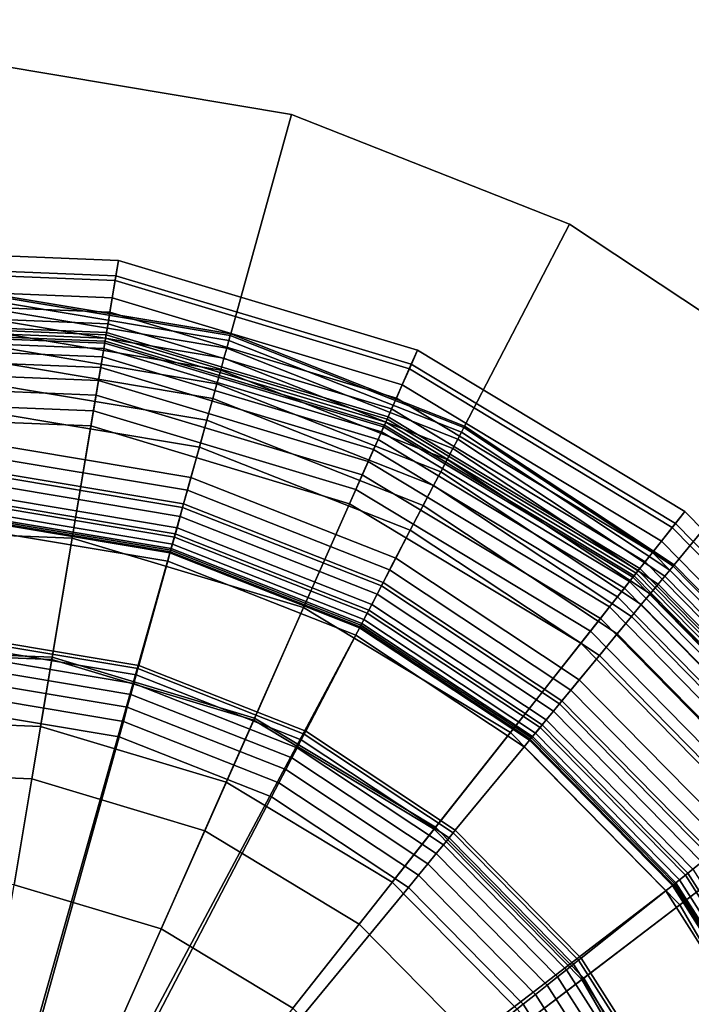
# Model space of a CAD drawing. Extents: x -43.1 to 43.1, y -41.3 to 41.3.
# Tile 198 of 256: x -12.638 to -11.98, y 13.725 to 14.69. Entities that reach past the tile are written whole.
import ezdxf

# ---------------------------------------------------------------- set-up
doc = ezdxf.new("R2010")
doc.units = 0
for name, color, linetype in [('LAMP', 7, 'CONTINUOUS'), ('LAMP_SUPPORT', 18, 'CONTINUOUS'), ('METAL_BASE', 254, 'CONTINUOUS')]:
    doc.layers.add(name, color=color, linetype=linetype)

msp = doc.modelspace()

# ---------------------------------------------------------------- linework, layer by layer
at = {"layer": 'LAMP'}
for points in [[(-12.8464, 14.4662, 51.8637), (-12.5408, 14.4539, 51.8637), (-12.5433, 14.4389, 51.9815), (-12.8451, 14.451, 51.9815)], [(-12.8447, 14.4462, 51.6079), (-12.5441, 14.4342, 51.6079), (-12.5408, 14.4539, 51.8637), (-12.8464, 14.4662, 51.8637)], [(-12.8451, 14.451, 51.9815), (-12.5433, 14.4389, 51.9815), (-12.553, 14.381, 52.1042), (-12.8401, 14.3926, 52.1042)], [(-12.5441, 14.4342, 51.6079), (-12.2559, 14.3477, 51.6079), (-12.2478, 14.366, 51.8637), (-12.5408, 14.4539, 51.8637)], [(-12.5408, 14.4539, 51.8637), (-12.2478, 14.366, 51.8637), (-12.254, 14.3521, 51.9815), (-12.5433, 14.4389, 51.9815)], [(-12.8432, 14.4292, 51.3235), (-12.5469, 14.4172, 51.3235), (-12.5441, 14.4342, 51.6079), (-12.8447, 14.4462, 51.6079)], [(-12.5433, 14.4389, 51.9815), (-12.254, 14.3521, 51.9815), (-12.2777, 14.2985, 52.1042), (-12.553, 14.381, 52.1042)], [(-12.842, 14.4149, 51.0232), (-12.5493, 14.4032, 51.0232), (-12.5469, 14.4172, 51.3235), (-12.8432, 14.4292, 51.3235)], [(-12.5469, 14.4172, 51.3235), (-12.2629, 14.332, 51.3235), (-12.2559, 14.3477, 51.6079), (-12.5441, 14.4342, 51.6079)], [(-12.841, 14.4036, 50.7202), (-12.5511, 14.3919, 50.7202), (-12.5493, 14.4032, 51.0232), (-12.842, 14.4149, 51.0232)], [(-12.5493, 14.4032, 51.0232), (-12.2686, 14.319, 51.0232), (-12.2629, 14.332, 51.3235), (-12.5469, 14.4172, 51.3235)], [(-12.8403, 14.395, 50.4272), (-12.5526, 14.3834, 50.4272), (-12.5511, 14.3919, 50.7202), (-12.841, 14.4036, 50.7202)], [(-12.5511, 14.3919, 50.7202), (-12.2733, 14.3086, 50.7202), (-12.2686, 14.319, 51.0232), (-12.5493, 14.4032, 51.0232)], [(-12.8398, 14.3892, 50.1573), (-12.5535, 14.3777, 50.1573), (-12.5526, 14.3834, 50.4272), (-12.8403, 14.395, 50.4272)], [(-12.8401, 14.3926, 52.1042), (-12.553, 14.381, 52.1042), (-12.5679, 14.2917, 52.2234), (-12.8323, 14.3023, 52.2234)], [(-12.8395, 14.3861, 49.9233), (-12.554, 14.3747, 49.9233), (-12.5535, 14.3777, 50.1573), (-12.8398, 14.3892, 50.1573)], [(-12.5526, 14.3834, 50.4272), (-12.2767, 14.3007, 50.4272), (-12.2733, 14.3086, 50.7202), (-12.5511, 14.3919, 50.7202)], [(-12.8394, 14.3842, 49.9082), (-12.5543, 14.3728, 49.9082), (-12.554, 14.3747, 49.9233), (-12.8395, 14.3861, 49.9233)], [(-12.8389, 14.3789, 49.8943), (-12.5552, 14.3675, 49.8943), (-12.5543, 14.3728, 49.9082), (-12.8394, 14.3842, 49.9082)], [(-12.553, 14.381, 52.1042), (-12.2777, 14.2985, 52.1042), (-12.3144, 14.2156, 52.2234), (-12.5679, 14.2917, 52.2234)], [(-12.5535, 14.3777, 50.1573), (-12.2791, 14.2954, 50.1573), (-12.2767, 14.3007, 50.4272), (-12.5526, 14.3834, 50.4272)], [(-12.8382, 14.3707, 49.8822), (-12.5566, 14.3594, 49.8822), (-12.5552, 14.3675, 49.8943), (-12.8389, 14.3789, 49.8943)], [(-12.8373, 14.3601, 49.8722), (-12.5583, 14.3489, 49.8722), (-12.5566, 14.3594, 49.8822), (-12.8382, 14.3707, 49.8822)], [(-12.5552, 14.3675, 49.8943), (-12.2833, 14.2859, 49.8943), (-12.2811, 14.2908, 49.9082), (-12.5543, 14.3728, 49.9082)], [(-12.5543, 14.3728, 49.9082), (-12.2811, 14.2908, 49.9082), (-12.2803, 14.2926, 49.9233), (-12.554, 14.3747, 49.9233)], [(-12.554, 14.3747, 49.9233), (-12.2803, 14.2926, 49.9233), (-12.2791, 14.2954, 50.1573), (-12.5535, 14.3777, 50.1573)], [(-12.8362, 14.3473, 49.8647), (-12.5605, 14.3362, 49.8647), (-12.5583, 14.3489, 49.8722), (-12.8373, 14.3601, 49.8722)], [(-12.5566, 14.3594, 49.8822), (-12.2866, 14.2784, 49.8822), (-12.2833, 14.2859, 49.8943), (-12.5552, 14.3675, 49.8943)], [(-12.2559, 14.3477, 51.6079), (-11.9983, 14.1923, 51.6079), (-11.9859, 14.208, 51.8637), (-12.2478, 14.366, 51.8637)], [(-12.2478, 14.366, 51.8637), (-11.9859, 14.208, 51.8637), (-11.9953, 14.1961, 51.9815), (-12.254, 14.3521, 51.9815)], [(-12.5583, 14.3489, 49.8722), (-12.291, 14.2686, 49.8722), (-12.2866, 14.2784, 49.8822), (-12.5566, 14.3594, 49.8822)], [(-12.254, 14.3521, 51.9815), (-11.9953, 14.1961, 51.9815), (-12.0317, 14.1501, 52.1042), (-12.2777, 14.2985, 52.1042)], [(-12.835, 14.3329, 49.8601), (-12.5628, 14.322, 49.8601), (-12.5605, 14.3362, 49.8647), (-12.8362, 14.3473, 49.8647)], [(-12.5605, 14.3362, 49.8647), (-12.2961, 14.2569, 49.8647), (-12.291, 14.2686, 49.8722), (-12.5583, 14.3489, 49.8722)], [(-12.2629, 14.332, 51.3235), (-12.0089, 14.1789, 51.3235), (-11.9983, 14.1923, 51.6079), (-12.2559, 14.3477, 51.6079)], [(-12.8336, 14.3174, 49.8588), (-12.5654, 14.3066, 49.8588), (-12.5628, 14.322, 49.8601), (-12.835, 14.3329, 49.8601)], [(-12.5628, 14.322, 49.8601), (-12.302, 14.2438, 49.8601), (-12.2961, 14.2569, 49.8647), (-12.5605, 14.3362, 49.8647)], [(-12.2686, 14.319, 51.0232), (-12.0178, 14.1677, 51.0232), (-12.0089, 14.1789, 51.3235), (-12.2629, 14.332, 51.3235)], [(-12.5654, 14.3066, 49.8588), (-12.3083, 14.2295, 49.8588), (-12.302, 14.2438, 49.8601), (-12.5628, 14.322, 49.8601)], [(-12.8127, 14.0734, 49.8664), (-12.6058, 14.0651, 49.8664), (-12.5654, 14.3066, 49.8588), (-12.8336, 14.3174, 49.8588)], [(-12.2733, 14.3086, 50.7202), (-12.0249, 14.1587, 50.7202), (-12.0178, 14.1677, 51.0232), (-12.2686, 14.319, 51.0232)], [(-12.8323, 14.3023, 52.2234), (-12.5679, 14.2917, 52.2234), (-12.5863, 14.1819, 52.3306), (-12.8228, 14.1914, 52.3306)], [(-12.6058, 14.0651, 49.8664), (-12.4075, 14.0056, 49.8664), (-12.3083, 14.2295, 49.8588), (-12.5654, 14.3066, 49.8588)], [(-12.2767, 14.3007, 50.4272), (-12.0302, 14.152, 50.4272), (-12.0249, 14.1587, 50.7202), (-12.2733, 14.3086, 50.7202)], [(-12.2777, 14.2985, 52.1042), (-12.0317, 14.1501, 52.1042), (-12.0879, 14.0789, 52.2234), (-12.3144, 14.2156, 52.2234)], [(-12.2811, 14.2908, 49.9082), (-12.0369, 14.1435, 49.9082), (-12.0357, 14.145, 49.9233), (-12.2803, 14.2926, 49.9233)], [(-12.2803, 14.2926, 49.9233), (-12.0357, 14.145, 49.9233), (-12.0338, 14.1474, 50.1573), (-12.2791, 14.2954, 50.1573)], [(-12.2791, 14.2954, 50.1573), (-12.0338, 14.1474, 50.1573), (-12.0302, 14.152, 50.4272), (-12.2767, 14.3007, 50.4272)], [(-12.5679, 14.2917, 52.2234), (-12.3144, 14.2156, 52.2234), (-12.3595, 14.1139, 52.3306), (-12.5863, 14.1819, 52.3306)], [(-12.2866, 14.2784, 49.8822), (-12.0453, 14.1328, 49.8822), (-12.0402, 14.1393, 49.8943), (-12.2833, 14.2859, 49.8943)], [(-12.2833, 14.2859, 49.8943), (-12.0402, 14.1393, 49.8943), (-12.0369, 14.1435, 49.9082), (-12.2811, 14.2908, 49.9082)], [(-12.291, 14.2686, 49.8722), (-12.0519, 14.1244, 49.8722), (-12.0453, 14.1328, 49.8822), (-12.2866, 14.2784, 49.8822)], [(-12.2961, 14.2569, 49.8647), (-12.0598, 14.1144, 49.8647), (-12.0519, 14.1244, 49.8722), (-12.291, 14.2686, 49.8722)], [(-12.302, 14.2438, 49.8601), (-12.0688, 14.1031, 49.8601), (-12.0598, 14.1144, 49.8647), (-12.2961, 14.2569, 49.8647)], [(-12.3083, 14.2295, 49.8588), (-12.0785, 14.0908, 49.8588), (-12.0688, 14.1031, 49.8601), (-12.302, 14.2438, 49.8601)], [(-12.4075, 14.0056, 49.8664), (-12.2302, 13.8986, 49.8664), (-12.0785, 14.0908, 49.8588), (-12.3083, 14.2295, 49.8588)], [(-12.3144, 14.2156, 52.2234), (-12.0879, 14.0789, 52.2234), (-12.1568, 13.9916, 52.3306), (-12.3595, 14.1139, 52.3306)], [(-11.9983, 14.1923, 51.6079), (-11.7874, 13.9777, 51.6079), (-11.7715, 13.9899, 51.8637), (-11.9859, 14.208, 51.8637)], [(-11.9859, 14.208, 51.8637), (-11.7715, 13.9899, 51.8637), (-11.7836, 13.9806, 51.9815), (-11.9953, 14.1961, 51.9815)], [(-11.9953, 14.1961, 51.9815), (-11.7836, 13.9806, 51.9815), (-11.8303, 13.9451, 52.1042), (-12.0317, 14.1501, 52.1042)], [(-12.8228, 14.1914, 52.3306), (-12.5863, 14.1819, 52.3306), (-12.6062, 14.063, 52.4176), (-12.8125, 14.0712, 52.4176)], [(-12.0089, 14.1789, 51.3235), (-11.8011, 13.9673, 51.3235), (-11.7874, 13.9777, 51.6079), (-11.9983, 14.1923, 51.6079)], [(-12.5863, 14.1819, 52.3306), (-12.3595, 14.1139, 52.3306), (-12.4084, 14.0036, 52.4176), (-12.6062, 14.063, 52.4176)], [(-12.0178, 14.1677, 51.0232), (-11.8124, 13.9587, 51.0232), (-11.8011, 13.9673, 51.3235), (-12.0089, 14.1789, 51.3235)], [(-12.0249, 14.1587, 50.7202), (-11.8215, 13.9518, 50.7202), (-11.8124, 13.9587, 51.0232), (-12.0178, 14.1677, 51.0232)], [(-12.0302, 14.152, 50.4272), (-11.8283, 13.9466, 50.4272), (-11.8215, 13.9518, 50.7202), (-12.0249, 14.1587, 50.7202)], [(-12.0317, 14.1501, 52.1042), (-11.8303, 13.9451, 52.1042), (-11.9024, 13.8902, 52.2234), (-12.0879, 14.0789, 52.2234)], [(-12.0338, 14.1474, 50.1573), (-11.833, 13.943, 50.1573), (-11.8283, 13.9466, 50.4272), (-12.0302, 14.152, 50.4272)], [(-12.0453, 14.1328, 49.8822), (-11.8477, 13.9318, 49.8822), (-11.8412, 13.9368, 49.8943), (-12.0402, 14.1393, 49.8943)], [(-12.0402, 14.1393, 49.8943), (-11.8412, 13.9368, 49.8943), (-11.837, 13.94, 49.9082), (-12.0369, 14.1435, 49.9082)], [(-12.0369, 14.1435, 49.9082), (-11.837, 13.94, 49.9082), (-11.8354, 13.9412, 49.9233), (-12.0357, 14.145, 49.9233)], [(-12.0357, 14.145, 49.9233), (-11.8354, 13.9412, 49.9233), (-11.833, 13.943, 50.1573), (-12.0338, 14.1474, 50.1573)], [(-12.0519, 14.1244, 49.8722), (-11.8562, 13.9253, 49.8722), (-11.8477, 13.9318, 49.8822), (-12.0453, 14.1328, 49.8822)], [(-12.0598, 14.1144, 49.8647), (-11.8664, 13.9176, 49.8647), (-11.8562, 13.9253, 49.8722), (-12.0519, 14.1244, 49.8722)], [(-12.3595, 14.1139, 52.3306), (-12.1568, 13.9916, 52.3306), (-12.2316, 13.8969, 52.4176), (-12.4084, 14.0036, 52.4176)], [(-12.0688, 14.1031, 49.8601), (-11.8779, 13.9088, 49.8601), (-11.8664, 13.9176, 49.8647), (-12.0598, 14.1144, 49.8647)], [(-12.0785, 14.0908, 49.8588), (-11.8903, 13.8994, 49.8588), (-11.8779, 13.9088, 49.8601), (-12.0688, 14.1031, 49.8601)], [(-12.2302, 13.8986, 49.8664), (-12.0851, 13.751, 49.8664), (-11.8903, 13.8994, 49.8588), (-12.0785, 14.0908, 49.8588)], [(-12.8069, 14.0051, 49.367), (-12.6171, 13.9975, 49.367), (-12.6058, 14.0651, 49.8664), (-12.8127, 14.0734, 49.8664)], [(-12.8125, 14.0712, 52.4176), (-12.6062, 14.063, 52.4176), (-12.6257, 13.9461, 52.4759), (-12.8024, 13.9532, 52.4759)], [(-12.0879, 14.0789, 52.2234), (-11.9024, 13.8902, 52.2234), (-11.9909, 13.8227, 52.3306), (-12.1568, 13.9916, 52.3306)], [(-12.6062, 14.063, 52.4176), (-12.4084, 14.0036, 52.4176), (-12.4564, 13.8953, 52.4759), (-12.6257, 13.9461, 52.4759)], [(-12.6171, 13.9975, 49.367), (-12.4353, 13.9429, 49.367), (-12.4075, 14.0056, 49.8664), (-12.6058, 14.0651, 49.8664)], [(-12.6171, 13.9975, 49.367), (-12.8069, 14.0051, 49.367), (-12.7422, 13.2504, 49.367), (-12.4353, 13.9429, 49.367)], [(-12.4084, 14.0036, 52.4176), (-12.2316, 13.8969, 52.4176), (-12.305, 13.8039, 52.4759), (-12.4564, 13.8953, 52.4759)], [(-12.4353, 13.9429, 49.367), (-12.2727, 13.8448, 49.367), (-12.2302, 13.8986, 49.8664), (-12.4075, 14.0056, 49.8664)], [(-12.1568, 13.9916, 52.3306), (-11.9909, 13.8227, 52.3306), (-12.0868, 13.7497, 52.4176), (-12.2316, 13.8969, 52.4176)], [(-12.8024, 13.9532, 52.4759), (-12.6257, 13.9461, 52.4759), (-12.6431, 13.8424, 52.4972), (-12.7934, 13.8484, 52.4972)], [(-12.6257, 13.9461, 52.4759), (-12.4564, 13.8953, 52.4759), (-12.499, 13.7992, 52.4972), (-12.6431, 13.8424, 52.4972)], [(-12.2727, 13.8448, 49.367), (-12.4353, 13.9429, 49.367), (-12.7422, 13.2504, 49.367), (-12.1396, 13.7094, 49.367)], [(-12.2316, 13.8969, 52.4176), (-12.0868, 13.7497, 52.4176), (-12.1811, 13.6778, 52.4759), (-12.305, 13.8039, 52.4759)], [(-12.2727, 13.8448, 49.367), (-12.1396, 13.7094, 49.367), (-12.0851, 13.751, 49.8664), (-12.2302, 13.8986, 49.8664)], [(-12.0851, 13.751, 49.8664), (-11.9813, 13.5718, 49.8664), (-11.7557, 13.6671, 49.8588), (-11.8903, 13.8994, 49.8588)], [(-12.4564, 13.8953, 52.4759), (-12.305, 13.8039, 52.4759), (-12.3702, 13.7215, 52.4972), (-12.499, 13.7992, 52.4972)], [(-11.9024, 13.8902, 52.2234), (-11.7697, 13.6612, 52.2234), (-11.8722, 13.6179, 52.3306), (-11.9909, 13.8227, 52.3306)], [(-12.499, 13.7992, 52.4972), (-12.3702, 13.7215, 52.4972), (-12.7422, 13.2504, 52.4972), (-12.6431, 13.8424, 52.4972)], [(-11.9909, 13.8227, 52.3306), (-11.8722, 13.6179, 52.3306), (-11.9833, 13.571, 52.4176), (-12.0868, 13.7497, 52.4176)], [(-12.305, 13.8039, 52.4759), (-12.1811, 13.6778, 52.4759), (-12.2647, 13.6141, 52.4972), (-12.3702, 13.7215, 52.4972)], [(-12.0868, 13.7497, 52.4176), (-11.9833, 13.571, 52.4176), (-12.0924, 13.5249, 52.4759), (-12.1811, 13.6778, 52.4759)], [(-12.1396, 13.7094, 49.367), (-12.0444, 13.5452, 49.367), (-11.9813, 13.5718, 49.8664), (-12.0851, 13.751, 49.8664)]]:
    msp.add_3dface(points, dxfattribs=at)
at = {"layer": 'LAMP_SUPPORT'}
for points in [[(-12.4313, 14.3802, 46.1948), (-12.6738, 14.4208, 46.1948), (-12.6741, 14.4158, 46.181), (-12.4327, 14.3754, 46.181)], [(-12.4327, 14.3754, 49.7026), (-12.6741, 14.4158, 49.7026), (-12.6738, 14.4208, 49.6888), (-12.4313, 14.3802, 49.6888)], [(-12.4309, 14.3819, 46.2099), (-12.6737, 14.4225, 46.2099), (-12.6738, 14.4208, 46.1948), (-12.4313, 14.3802, 46.1948)], [(-12.4313, 14.3802, 49.6888), (-12.6738, 14.4208, 49.6888), (-12.6737, 14.4225, 49.6738), (-12.4309, 14.3819, 49.6738)], [(-12.4309, 14.3819, 49.6738), (-12.6737, 14.4225, 49.6738), (-12.6737, 14.4225, 46.2099), (-12.4309, 14.3819, 46.2099)], [(-12.4347, 14.368, 46.1688), (-12.6746, 14.4081, 46.1688), (-12.6752, 14.3979, 46.1587), (-12.4375, 14.3582, 46.1587)], [(-12.4375, 14.3582, 49.725), (-12.6752, 14.3979, 49.725), (-12.6746, 14.4081, 49.7148), (-12.4347, 14.368, 49.7148)], [(-12.4327, 14.3754, 46.181), (-12.6741, 14.4158, 46.181), (-12.6746, 14.4081, 46.1688), (-12.4347, 14.368, 46.1688)], [(-12.4347, 14.368, 49.7148), (-12.6746, 14.4081, 49.7148), (-12.6741, 14.4158, 49.7026), (-12.4327, 14.3754, 49.7026)], [(-12.4375, 14.3582, 46.1587), (-12.6752, 14.3979, 46.1587), (-12.6759, 14.3858, 46.1509), (-12.4407, 14.3464, 46.1509)], [(-12.4407, 14.3464, 49.7328), (-12.6759, 14.3858, 49.7328), (-12.6752, 14.3979, 49.725), (-12.4375, 14.3582, 49.725)], [(-12.4407, 14.3464, 46.1509), (-12.6759, 14.3858, 46.1509), (-12.6768, 14.372, 46.146), (-12.4444, 14.3331, 46.146)], [(-12.4444, 14.3331, 49.7377), (-12.6768, 14.372, 49.7377), (-12.6759, 14.3858, 49.7328), (-12.4407, 14.3464, 49.7328)], [(-12.2026, 14.2901, 46.1948), (-12.4313, 14.3802, 46.1948), (-12.4327, 14.3754, 46.181), (-12.2049, 14.2857, 46.181)], [(-12.2049, 14.2857, 49.7026), (-12.4327, 14.3754, 49.7026), (-12.4313, 14.3802, 49.6888), (-12.2026, 14.2901, 49.6888)], [(-12.2018, 14.2916, 46.2099), (-12.4309, 14.3819, 46.2099), (-12.4313, 14.3802, 46.1948), (-12.2026, 14.2901, 46.1948)], [(-12.2026, 14.2901, 49.6888), (-12.4313, 14.3802, 49.6888), (-12.4309, 14.3819, 49.6738), (-12.2018, 14.2916, 49.6738)], [(-12.2018, 14.2916, 49.6738), (-12.4309, 14.3819, 49.6738), (-12.4309, 14.3819, 46.2099), (-12.2018, 14.2916, 46.2099)], [(-12.4444, 14.3331, 46.146), (-12.6768, 14.372, 46.146), (-12.6777, 14.357, 46.1442), (-12.4484, 14.3186, 46.1442)], [(-12.4484, 14.3186, 49.7394), (-12.6777, 14.357, 49.7394), (-12.6768, 14.372, 49.7377), (-12.4444, 14.3331, 49.7377)], [(-12.2049, 14.2857, 46.181), (-12.4327, 14.3754, 46.181), (-12.4347, 14.368, 46.1688), (-12.2085, 14.2788, 46.1688)], [(-12.2085, 14.2788, 49.7148), (-12.4347, 14.368, 49.7148), (-12.4327, 14.3754, 49.7026), (-12.2049, 14.2857, 49.7026)], [(-12.2085, 14.2788, 46.1688), (-12.4347, 14.368, 46.1688), (-12.4375, 14.3582, 46.1587), (-12.2132, 14.2698, 46.1587)], [(-12.2132, 14.2698, 49.725), (-12.4375, 14.3582, 49.725), (-12.4347, 14.368, 49.7148), (-12.2085, 14.2788, 49.7148)], [(-12.4733, 14.2287, 49.7394), (-12.6834, 14.2639, 49.7394), (-12.6777, 14.357, 49.7394), (-12.4484, 14.3186, 49.7394)], [(-12.4484, 14.3186, 46.1442), (-12.6777, 14.357, 46.1442), (-12.679, 14.335, 46.1425), (-12.4543, 14.2974, 46.1425)], [(-12.2132, 14.2698, 46.1587), (-12.4375, 14.3582, 46.1587), (-12.4407, 14.3464, 46.1509), (-12.2188, 14.259, 46.1509)], [(-12.2188, 14.259, 49.7328), (-12.4407, 14.3464, 49.7328), (-12.4375, 14.3582, 49.725), (-12.2132, 14.2698, 49.725)], [(-12.2188, 14.259, 46.1509), (-12.4407, 14.3464, 46.1509), (-12.4444, 14.3331, 46.146), (-12.2252, 14.2467, 46.146)], [(-12.2252, 14.2467, 49.7377), (-12.4444, 14.3331, 49.7377), (-12.4407, 14.3464, 49.7328), (-12.2188, 14.259, 49.7328)], [(-12.4543, 14.2974, 46.1425), (-12.679, 14.335, 46.1425), (-12.6807, 14.3076, 46.1378), (-12.4616, 14.2709, 46.1378)], [(-12.2252, 14.2467, 46.146), (-12.4444, 14.3331, 46.146), (-12.4484, 14.3186, 46.1442), (-12.2321, 14.2334, 46.1442)], [(-12.2321, 14.2334, 49.7394), (-12.4484, 14.3186, 49.7394), (-12.4444, 14.3331, 49.7377), (-12.2252, 14.2467, 49.7377)], [(-12.2752, 14.1507, 49.7394), (-12.4733, 14.2287, 49.7394), (-12.4484, 14.3186, 49.7394), (-12.2321, 14.2334, 49.7394)], [(-12.2321, 14.2334, 46.1442), (-12.4484, 14.3186, 46.1442), (-12.4543, 14.2974, 46.1425), (-12.2423, 14.2139, 46.1425)], [(-12.4616, 14.2709, 46.1378), (-12.6807, 14.3076, 46.1378), (-12.6826, 14.2768, 46.1302), (-12.4699, 14.2412, 46.1302)], [(-12.2423, 14.2139, 46.1425), (-12.4543, 14.2974, 46.1425), (-12.4616, 14.2709, 46.1378), (-12.255, 14.1895, 46.1378)], [(-12.0008, 14.1506, 46.181), (-12.2049, 14.2857, 46.181), (-12.2085, 14.2788, 46.1688), (-12.0057, 14.1446, 46.1688)], [(-12.0057, 14.1446, 49.7148), (-12.2085, 14.2788, 49.7148), (-12.2049, 14.2857, 49.7026), (-12.0008, 14.1506, 49.7026)], [(-11.9976, 14.1544, 46.1948), (-12.2026, 14.2901, 46.1948), (-12.2049, 14.2857, 46.181), (-12.0008, 14.1506, 46.181)], [(-12.0008, 14.1506, 49.7026), (-12.2049, 14.2857, 49.7026), (-12.2026, 14.2901, 49.6888), (-11.9976, 14.1544, 49.6888)], [(-11.9965, 14.1558, 46.2099), (-12.2018, 14.2916, 46.2099), (-12.2026, 14.2901, 46.1948), (-11.9976, 14.1544, 46.1948)], [(-11.9976, 14.1544, 49.6888), (-12.2026, 14.2901, 49.6888), (-12.2018, 14.2916, 49.6738), (-11.9965, 14.1558, 49.6738)], [(-11.9965, 14.1558, 49.6738), (-12.2018, 14.2916, 49.6738), (-12.2018, 14.2916, 46.2099), (-11.9965, 14.1558, 46.2099)], [(-12.4699, 14.2412, 46.1302), (-12.6826, 14.2768, 46.1302), (-12.6845, 14.2463, 46.1202), (-12.4781, 14.2117, 46.1202)], [(-12.0057, 14.1446, 46.1688), (-12.2085, 14.2788, 46.1688), (-12.2132, 14.2698, 46.1587), (-12.0122, 14.1368, 46.1587)], [(-12.0122, 14.1368, 49.725), (-12.2132, 14.2698, 49.725), (-12.2085, 14.2788, 49.7148), (-12.0057, 14.1446, 49.7148)], [(-12.4771, 14.2153, 49.7378), (-12.6842, 14.25, 49.7378), (-12.6834, 14.2639, 49.7394), (-12.4733, 14.2287, 49.7394)], [(-12.255, 14.1895, 46.1378), (-12.4616, 14.2709, 46.1378), (-12.4699, 14.2412, 46.1302), (-12.2692, 14.1621, 46.1302)], [(-12.0122, 14.1368, 46.1587), (-12.2132, 14.2698, 46.1587), (-12.2188, 14.259, 46.1509), (-12.0199, 14.1274, 46.1509)], [(-12.0199, 14.1274, 49.7328), (-12.2188, 14.259, 49.7328), (-12.2132, 14.2698, 49.725), (-12.0122, 14.1368, 49.725)], [(-12.0199, 14.1274, 46.1509), (-12.2188, 14.259, 46.1509), (-12.2252, 14.2467, 46.146), (-12.0287, 14.1167, 46.146)], [(-12.0287, 14.1167, 49.7377), (-12.2252, 14.2467, 49.7377), (-12.2188, 14.259, 49.7328), (-12.0199, 14.1274, 49.7328)], [(-12.4781, 14.2117, 46.1202), (-12.6845, 14.2463, 46.1202), (-12.6861, 14.2196, 46.1081), (-12.4852, 14.186, 46.1081)], [(-12.4805, 14.2029, 49.7333), (-12.685, 14.2372, 49.7333), (-12.6842, 14.25, 49.7378), (-12.4771, 14.2153, 49.7378)], [(-12.0287, 14.1167, 46.146), (-12.2252, 14.2467, 46.146), (-12.2321, 14.2334, 46.1442), (-12.0383, 14.1051, 46.1442)], [(-12.0383, 14.1051, 49.7394), (-12.2321, 14.2334, 49.7394), (-12.2252, 14.2467, 49.7377), (-12.0287, 14.1167, 49.7377)], [(-12.4835, 14.192, 49.7261), (-12.6857, 14.2259, 49.7261), (-12.685, 14.2372, 49.7333), (-12.4805, 14.2029, 49.7333)], [(-12.2692, 14.1621, 46.1302), (-12.4699, 14.2412, 46.1302), (-12.4781, 14.2117, 46.1202), (-12.2833, 14.135, 46.1202)], [(-12.486, 14.1829, 49.7167), (-12.6863, 14.2164, 49.7167), (-12.6857, 14.2259, 49.7261), (-12.4835, 14.192, 49.7261)], [(-12.2816, 14.1383, 49.7378), (-12.4771, 14.2153, 49.7378), (-12.4733, 14.2287, 49.7394), (-12.2752, 14.1507, 49.7394)], [(-12.0976, 14.0331, 49.7394), (-12.2752, 14.1507, 49.7394), (-12.2321, 14.2334, 49.7394), (-12.0383, 14.1051, 49.7394)], [(-12.0383, 14.1051, 46.1442), (-12.2321, 14.2334, 46.1442), (-12.2423, 14.2139, 46.1425), (-12.0522, 14.0882, 46.1425)], [(-12.4852, 14.186, 46.1081), (-12.6861, 14.2196, 46.1081), (-12.6873, 14.2003, 46.0942), (-12.4904, 14.1673, 46.0942)], [(-12.488, 14.176, 49.7054), (-12.6867, 14.2093, 49.7054), (-12.6863, 14.2164, 49.7167), (-12.486, 14.1829, 49.7167)], [(-12.2876, 14.1269, 49.7333), (-12.4805, 14.2029, 49.7333), (-12.4771, 14.2153, 49.7378), (-12.2816, 14.1383, 49.7378)], [(-12.4892, 14.1716, 49.6925), (-12.687, 14.2047, 49.6925), (-12.6867, 14.2093, 49.7054), (-12.488, 14.176, 49.7054)], [(-12.2833, 14.135, 46.1202), (-12.4781, 14.2117, 46.1202), (-12.4852, 14.186, 46.1081), (-12.2957, 14.1113, 46.1081)], [(-12.0522, 14.0882, 46.1425), (-12.2423, 14.2139, 46.1425), (-12.255, 14.1895, 46.1378), (-12.0698, 14.0669, 46.1378)], [(-12.7441, 13.2709, 48.7749), (-12.7539, 13.2694, 48.7749), (-12.6872, 14.2014, 48.7749), (-12.4901, 14.1684, 48.7749)], [(-12.4904, 14.1673, 46.0942), (-12.6873, 14.2003, 46.0942), (-12.6878, 14.192, 46.0789), (-12.4926, 14.1593, 46.0789)], [(-12.4901, 14.1684, 48.7749), (-12.6872, 14.2014, 48.7749), (-12.6871, 14.203, 49.6786), (-12.4896, 14.17, 49.6786)], [(-12.4896, 14.17, 49.6786), (-12.6871, 14.203, 49.6786), (-12.687, 14.2047, 49.6925), (-12.4892, 14.1716, 49.6925)], [(-12.2928, 14.1169, 49.7261), (-12.4835, 14.192, 49.7261), (-12.4805, 14.2029, 49.7333), (-12.2876, 14.1269, 49.7333)], [(-12.4926, 14.1593, 46.0789), (-12.6878, 14.192, 46.0789), (-12.6943, 14.0862, 45.0568), (-12.5209, 14.0571, 45.0568)], [(-12.2971, 14.1085, 49.7167), (-12.486, 14.1829, 49.7167), (-12.4835, 14.192, 49.7261), (-12.2928, 14.1169, 49.7261)], [(-12.0698, 14.0669, 46.1378), (-12.255, 14.1895, 46.1378), (-12.2692, 14.1621, 46.1302), (-12.0894, 14.0431, 46.1302)], [(-12.2957, 14.1113, 46.1081), (-12.4852, 14.186, 46.1081), (-12.4904, 14.1673, 46.0942), (-12.3046, 14.0941, 46.0942)], [(-12.3005, 14.1021, 49.7054), (-12.488, 14.176, 49.7054), (-12.486, 14.1829, 49.7167), (-12.2971, 14.1085, 49.7167)], [(-12.7441, 13.2709, 48.7749), (-12.4901, 14.1684, 48.7749), (-12.3041, 14.0951, 48.7749)], [(-12.3046, 14.0941, 46.0942), (-12.4904, 14.1673, 46.0942), (-12.4926, 14.1593, 46.0789), (-12.3085, 14.0868, 46.0789)], [(-12.3041, 14.0951, 48.7749), (-12.4901, 14.1684, 48.7749), (-12.4896, 14.17, 49.6786), (-12.3033, 14.0966, 49.6786)], [(-12.3033, 14.0966, 49.6786), (-12.4896, 14.17, 49.6786), (-12.4892, 14.1716, 49.6925), (-12.3026, 14.0981, 49.6925)], [(-12.3026, 14.0981, 49.6925), (-12.4892, 14.1716, 49.6925), (-12.488, 14.176, 49.7054), (-12.3005, 14.1021, 49.7054)], [(-12.3085, 14.0868, 46.0789), (-12.4926, 14.1593, 46.0789), (-12.5209, 14.0571, 45.0568), (-12.3574, 13.9927, 45.0568)], [(-12.0894, 14.0431, 46.1302), (-12.2692, 14.1621, 46.1302), (-12.2833, 14.135, 46.1202), (-12.1088, 14.0195, 46.1202)], [(-12.1065, 14.0224, 49.7378), (-12.2816, 14.1383, 49.7378), (-12.2752, 14.1507, 49.7394), (-12.0976, 14.0331, 49.7394)], [(-11.8292, 13.976, 46.181), (-12.0008, 14.1506, 46.181), (-12.0057, 14.1446, 46.1688), (-11.8353, 13.9712, 46.1688)], [(-11.8353, 13.9712, 49.7148), (-12.0057, 14.1446, 49.7148), (-12.0008, 14.1506, 49.7026), (-11.8292, 13.976, 49.7026)], [(-11.8253, 13.9791, 46.1948), (-11.9976, 14.1544, 46.1948), (-12.0008, 14.1506, 46.181), (-11.8292, 13.976, 46.181)], [(-11.8292, 13.976, 49.7026), (-12.0008, 14.1506, 49.7026), (-11.9976, 14.1544, 49.6888), (-11.8253, 13.9791, 49.6888)], [(-11.8239, 13.9802, 46.2099), (-11.9965, 14.1558, 46.2099), (-11.9976, 14.1544, 46.1948), (-11.8253, 13.9791, 46.1948)], [(-11.8253, 13.9791, 49.6888), (-11.9976, 14.1544, 49.6888), (-11.9965, 14.1558, 49.6738), (-11.8239, 13.9802, 49.6738)], [(-11.8239, 13.9802, 49.6738), (-11.9965, 14.1558, 49.6738), (-11.9965, 14.1558, 46.2099), (-11.8239, 13.9802, 46.2099)], [(-12.1146, 14.0125, 49.7333), (-12.2876, 14.1269, 49.7333), (-12.2816, 14.1383, 49.7378), (-12.1065, 14.0224, 49.7378)], [(-11.8353, 13.9712, 46.1688), (-12.0057, 14.1446, 46.1688), (-12.0122, 14.1368, 46.1587), (-11.8432, 13.9648, 46.1587)], [(-11.8432, 13.9648, 49.725), (-12.0122, 14.1368, 49.725), (-12.0057, 14.1446, 49.7148), (-11.8353, 13.9712, 49.7148)], [(-12.1088, 14.0195, 46.1202), (-12.2833, 14.135, 46.1202), (-12.2957, 14.1113, 46.1081), (-12.1258, 13.9989, 46.1081)], [(-11.8432, 13.9648, 46.1587), (-12.0122, 14.1368, 46.1587), (-12.0199, 14.1274, 46.1509), (-11.8528, 13.9573, 46.1509)], [(-11.8528, 13.9573, 49.7328), (-12.0199, 14.1274, 49.7328), (-12.0122, 14.1368, 49.725), (-11.8432, 13.9648, 49.725)], [(-12.1218, 14.0038, 49.7261), (-12.2928, 14.1169, 49.7261), (-12.2876, 14.1269, 49.7333), (-12.1146, 14.0125, 49.7333)], [(-11.8528, 13.9573, 46.1509), (-12.0199, 14.1274, 46.1509), (-12.0287, 14.1167, 46.146), (-11.8636, 13.9486, 46.146)], [(-11.8636, 13.9486, 49.7377), (-12.0287, 14.1167, 49.7377), (-12.0199, 14.1274, 49.7328), (-11.8528, 13.9573, 49.7328)], [(-12.1258, 13.9989, 46.1081), (-12.2957, 14.1113, 46.1081), (-12.3046, 14.0941, 46.0942), (-12.1381, 13.984, 46.0942)], [(-12.1278, 13.9965, 49.7167), (-12.2971, 14.1085, 49.7167), (-12.2928, 14.1169, 49.7261), (-12.1218, 14.0038, 49.7261)], [(-11.8636, 13.9486, 46.146), (-12.0287, 14.1167, 46.146), (-12.0383, 14.1051, 46.1442), (-11.8753, 13.9393, 46.1442)], [(-11.8753, 13.9393, 49.7394), (-12.0383, 14.1051, 49.7394), (-12.0287, 14.1167, 49.7377), (-11.8636, 13.9486, 49.7377)], [(-12.1353, 13.9874, 49.6925), (-12.3026, 14.0981, 49.6925), (-12.3005, 14.1021, 49.7054), (-12.1324, 13.9909, 49.7054)], [(-12.1324, 13.9909, 49.7054), (-12.3005, 14.1021, 49.7054), (-12.2971, 14.1085, 49.7167), (-12.1278, 13.9965, 49.7167)], [(-11.9483, 13.8812, 49.7394), (-12.0976, 14.0331, 49.7394), (-12.0383, 14.1051, 49.7394), (-11.8753, 13.9393, 49.7394)], [(-11.8753, 13.9393, 46.1442), (-12.0383, 14.1051, 46.1442), (-12.0522, 14.0882, 46.1425), (-11.8925, 13.9256, 46.1425)], [(-12.7441, 13.2709, 48.7749), (-12.3041, 14.0951, 48.7749), (-12.1374, 13.9848, 48.7749), (-11.9973, 13.8422, 48.7749)], [(-12.1381, 13.984, 46.0942), (-12.3046, 14.0941, 46.0942), (-12.3085, 14.0868, 46.0789), (-12.1434, 13.9775, 46.0789)], [(-12.1374, 13.9848, 48.7749), (-12.3041, 14.0951, 48.7749), (-12.3033, 14.0966, 49.6786), (-12.1364, 13.9861, 49.6786)], [(-12.1364, 13.9861, 49.6786), (-12.3033, 14.0966, 49.6786), (-12.3026, 14.0981, 49.6925), (-12.1353, 13.9874, 49.6925)], [(-12.5218, 14.054, 45.0415), (-12.6945, 14.0829, 45.0415), (-12.6949, 14.0766, 45.0276), (-12.5235, 14.048, 45.0276)], [(-12.5209, 14.0571, 45.0568), (-12.6943, 14.0862, 45.0568), (-12.6945, 14.0829, 45.0415), (-12.5218, 14.054, 45.0415)], [(-12.1434, 13.9775, 46.0789), (-12.3085, 14.0868, 46.0789), (-12.3574, 13.9927, 45.0568), (-12.2109, 13.8957, 45.0568)], [(-11.8925, 13.9256, 46.1425), (-12.0522, 14.0882, 46.1425), (-12.0698, 14.0669, 46.1378), (-11.9141, 13.9085, 46.1378)], [(-12.5235, 14.048, 45.0276), (-12.6949, 14.0766, 45.0276), (-12.6954, 14.0678, 45.0155), (-12.5258, 14.0394, 45.0155)], [(-12.5258, 14.0394, 45.0155), (-12.6954, 14.0678, 45.0155), (-12.6961, 14.0567, 45.0055), (-12.5288, 14.0287, 45.0055)], [(-11.9141, 13.9085, 46.1378), (-12.0698, 14.0669, 46.1378), (-12.0894, 14.0431, 46.1302), (-11.9382, 13.8893, 46.1302)], [(-12.5288, 14.0287, 45.0055), (-12.6961, 14.0567, 45.0055), (-12.6969, 14.0438, 44.9979), (-12.5323, 14.0162, 44.9979)], [(-12.3589, 13.9898, 45.0415), (-12.5218, 14.054, 45.0415), (-12.5235, 14.048, 45.0276), (-12.3618, 13.9843, 45.0276)], [(-12.3574, 13.9927, 45.0568), (-12.5209, 14.0571, 45.0568), (-12.5218, 14.054, 45.0415), (-12.3589, 13.9898, 45.0415)], [(-12.5323, 14.0162, 44.9979), (-12.6969, 14.0438, 44.9979), (-12.6977, 14.0294, 44.9931), (-12.5361, 14.0023, 44.9931)], [(-12.3618, 13.9843, 45.0276), (-12.5235, 14.048, 45.0276), (-12.5258, 14.0394, 45.0155), (-12.3659, 13.9764, 45.0155)], [(-11.9382, 13.8893, 46.1302), (-12.0894, 14.0431, 46.1302), (-12.1088, 14.0195, 46.1202), (-11.9621, 13.8702, 46.1202)], [(-12.3659, 13.9764, 45.0155), (-12.5258, 14.0394, 45.0155), (-12.5288, 14.0287, 45.0055), (-12.371, 13.9666, 45.0055)], [(-11.9592, 13.8725, 49.7378), (-12.1065, 14.0224, 49.7378), (-12.0976, 14.0331, 49.7394), (-11.9483, 13.8812, 49.7394)], [(-12.5361, 14.0023, 44.9931), (-12.6977, 14.0294, 44.9931), (-12.6987, 14.0138, 44.9914), (-12.5403, 13.9873, 44.9914)], [(-12.371, 13.9666, 45.0055), (-12.5288, 14.0287, 45.0055), (-12.5323, 14.0162, 44.9979), (-12.377, 13.9551, 44.9979)], [(-11.9693, 13.8646, 49.7333), (-12.1146, 14.0125, 49.7333), (-12.1065, 14.0224, 49.7378), (-11.9592, 13.8725, 49.7378)], [(-12.5403, 13.9873, 44.9914), (-12.6987, 14.0138, 44.9914), (-12.7203, 13.6604, 44.9914), (-12.6349, 13.6461, 44.9914)], [(-12.377, 13.9551, 44.9979), (-12.5323, 14.0162, 44.9979), (-12.5361, 14.0023, 44.9931), (-12.3837, 13.9423, 44.9931)], [(-11.9621, 13.8702, 46.1202), (-12.1088, 14.0195, 46.1202), (-12.1258, 13.9989, 46.1081), (-11.9831, 13.8536, 46.1081)], [(-11.9855, 13.8516, 49.7167), (-12.1278, 13.9965, 49.7167), (-12.1218, 14.0038, 49.7261), (-11.9781, 13.8575, 49.7261)], [(-11.9781, 13.8575, 49.7261), (-12.1218, 14.0038, 49.7261), (-12.1146, 14.0125, 49.7333), (-11.9693, 13.8646, 49.7333)], [(-12.3837, 13.9423, 44.9931), (-12.5361, 14.0023, 44.9931), (-12.5403, 13.9873, 44.9914), (-12.3909, 13.9285, 44.9914)], [(-11.9831, 13.8536, 46.1081), (-12.1258, 13.9989, 46.1081), (-12.1381, 13.984, 46.0942), (-11.9982, 13.8416, 46.0942)], [(-11.9912, 13.8472, 49.7054), (-12.1324, 13.9909, 49.7054), (-12.1278, 13.9965, 49.7167), (-11.9855, 13.8516, 49.7167)], [(-12.3909, 13.9285, 44.9914), (-12.5403, 13.9873, 44.9914), (-12.6349, 13.6461, 44.9914), (-12.5544, 13.6144, 44.9914)], [(-12.2169, 13.8884, 45.0276), (-12.3618, 13.9843, 45.0276), (-12.3659, 13.9764, 45.0155), (-12.2226, 13.8815, 45.0155)], [(-12.2129, 13.8932, 45.0415), (-12.3589, 13.9898, 45.0415), (-12.3618, 13.9843, 45.0276), (-12.2169, 13.8884, 45.0276)], [(-12.2109, 13.8957, 45.0568), (-12.3574, 13.9927, 45.0568), (-12.3589, 13.9898, 45.0415), (-12.2129, 13.8932, 45.0415)], [(-11.9982, 13.8416, 46.0942), (-12.1381, 13.984, 46.0942), (-12.1434, 13.9775, 46.0789), (-12.0047, 13.8364, 46.0789)], [(-11.9973, 13.8422, 48.7749), (-12.1374, 13.9848, 48.7749), (-12.1364, 13.9861, 49.6786), (-11.996, 13.8433, 49.6786)], [(-11.996, 13.8433, 49.6786), (-12.1364, 13.9861, 49.6786), (-12.1353, 13.9874, 49.6925), (-11.9948, 13.8443, 49.6925)], [(-11.9948, 13.8443, 49.6925), (-12.1353, 13.9874, 49.6925), (-12.1324, 13.9909, 49.7054), (-11.9912, 13.8472, 49.7054)], [(-12.2226, 13.8815, 45.0155), (-12.3659, 13.9764, 45.0155), (-12.371, 13.9666, 45.0055), (-12.2296, 13.873, 45.0055)], [(-12.0047, 13.8364, 46.0789), (-12.1434, 13.9775, 46.0789), (-12.2109, 13.8957, 45.0568), (-12.0877, 13.7704, 45.0568)], [(-12.2296, 13.873, 45.0055), (-12.371, 13.9666, 45.0055), (-12.377, 13.9551, 44.9979), (-12.2379, 13.863, 44.9979)], [(-12.2379, 13.863, 44.9979), (-12.377, 13.9551, 44.9979), (-12.3837, 13.9423, 44.9931), (-12.2471, 13.8518, 44.9931)], [(-12.2471, 13.8518, 44.9931), (-12.3837, 13.9423, 44.9931), (-12.3909, 13.9285, 44.9914), (-12.2569, 13.8398, 44.9914)], [(-12.2569, 13.8398, 44.9914), (-12.3909, 13.9285, 44.9914), (-12.5544, 13.6144, 44.9914), (-12.4822, 13.5666, 44.9914)], [(-12.0951, 13.7645, 45.0276), (-12.2169, 13.8884, 45.0276), (-12.2226, 13.8815, 45.0155), (-12.1021, 13.7589, 45.0155)], [(-12.0902, 13.7684, 45.0415), (-12.2129, 13.8932, 45.0415), (-12.2169, 13.8884, 45.0276), (-12.0951, 13.7645, 45.0276)], [(-12.0877, 13.7704, 45.0568), (-12.2109, 13.8957, 45.0568), (-12.2129, 13.8932, 45.0415), (-12.0902, 13.7684, 45.0415)], [(-12.1021, 13.7589, 45.0155), (-12.2226, 13.8815, 45.0155), (-12.2296, 13.873, 45.0055), (-12.1108, 13.752, 45.0055)], [(-12.1108, 13.752, 45.0055), (-12.2296, 13.873, 45.0055), (-12.2379, 13.863, 44.9979), (-12.1209, 13.744, 44.9979)], [(-11.8497, 13.6937, 46.1202), (-11.9621, 13.8702, 46.1202), (-11.9831, 13.8536, 46.1081), (-11.8736, 13.6818, 46.1081)], [(-12.1209, 13.744, 44.9979), (-12.2379, 13.863, 44.9979), (-12.2471, 13.8518, 44.9931), (-12.1322, 13.735, 44.9931)], [(-12.1322, 13.735, 44.9931), (-12.2471, 13.8518, 44.9931), (-12.2569, 13.8398, 44.9914), (-12.1444, 13.7253, 44.9914)], [(-11.8736, 13.6818, 46.1081), (-11.9831, 13.8536, 46.1081), (-11.9982, 13.8416, 46.0942), (-11.8909, 13.6732, 46.0942)], [(-11.8829, 13.6772, 49.7054), (-11.9912, 13.8472, 49.7054), (-11.9855, 13.8516, 49.7167), (-11.8764, 13.6804, 49.7167)], [(-11.8764, 13.6804, 49.7167), (-11.9855, 13.8516, 49.7167), (-11.9781, 13.8575, 49.7261), (-11.868, 13.6846, 49.7261)], [(-12.7242, 13.2577, 48.7749), (-12.7441, 13.2709, 48.7749), (-11.9973, 13.8422, 48.7749), (-11.8899, 13.6737, 48.7749)], [(-12.1444, 13.7253, 44.9914), (-12.2569, 13.8398, 44.9914), (-12.4822, 13.5666, 44.9914), (-12.4215, 13.5048, 44.9914)], [(-11.8909, 13.6732, 46.0942), (-11.9982, 13.8416, 46.0942), (-12.0047, 13.8364, 46.0789), (-11.8984, 13.6695, 46.0789)], [(-11.8899, 13.6737, 48.7749), (-11.9973, 13.8422, 48.7749), (-11.996, 13.8433, 49.6786), (-11.8885, 13.6744, 49.6786)], [(-11.8885, 13.6744, 49.6786), (-11.996, 13.8433, 49.6786), (-11.9948, 13.8443, 49.6925), (-11.887, 13.6751, 49.6925)], [(-11.887, 13.6751, 49.6925), (-11.9948, 13.8443, 49.6925), (-11.9912, 13.8472, 49.7054), (-11.8829, 13.6772, 49.7054)], [(-11.8984, 13.6695, 46.0789), (-12.0047, 13.8364, 46.0789), (-12.0877, 13.7704, 45.0568), (-11.9933, 13.6222, 45.0568)], [(-12.0018, 13.6179, 45.0276), (-12.0951, 13.7645, 45.0276), (-12.1021, 13.7589, 45.0155), (-12.0097, 13.614, 45.0155)], [(-11.9962, 13.6207, 45.0415), (-12.0902, 13.7684, 45.0415), (-12.0951, 13.7645, 45.0276), (-12.0018, 13.6179, 45.0276)], [(-11.9933, 13.6222, 45.0568), (-12.0877, 13.7704, 45.0568), (-12.0902, 13.7684, 45.0415), (-11.9962, 13.6207, 45.0415)], [(-12.0097, 13.614, 45.0155), (-12.1021, 13.7589, 45.0155), (-12.1108, 13.752, 45.0055), (-12.0196, 13.609, 45.0055)], [(-12.0312, 13.6032, 44.9979), (-12.1209, 13.744, 44.9979), (-12.1322, 13.735, 44.9931), (-12.0442, 13.5968, 44.9931)], [(-12.0196, 13.609, 45.0055), (-12.1108, 13.752, 45.0055), (-12.1209, 13.744, 44.9979), (-12.0312, 13.6032, 44.9979)], [(-12.0442, 13.5968, 44.9931), (-12.1322, 13.735, 44.9931), (-12.1444, 13.7253, 44.9914), (-12.0581, 13.5898, 44.9914)], [(-12.0581, 13.5898, 44.9914), (-12.1444, 13.7253, 44.9914), (-12.4215, 13.5048, 44.9914), (-12.375, 13.4318, 44.9914)]]:
    msp.add_3dface(points, dxfattribs=at)
at = {"layer": 'METAL_BASE'}
for points in [[(-13.7769, 39.5777, 30.241), (-13.7428, 39.5898, 30.106), (-0.2948, 1.6139, 30.106), (-0.3289, 1.6019, 30.241)], [(-13.7428, 39.5898, 30.106), (-13.7769, 39.5777, 29.9709), (-0.3289, 1.6019, 29.9709), (-0.2948, 1.6139, 30.106)], [(-13.8701, 39.5447, 30.3399), (-13.7769, 39.5777, 30.241), (-0.3289, 1.6019, 30.241), (-0.4221, 1.5689, 30.3399)], [(-13.7769, 39.5777, 29.9709), (-13.8701, 39.5447, 29.872), (-0.4221, 1.5689, 29.872), (-0.3289, 1.6019, 29.9709)], [(-13.9974, 39.4997, 30.3761), (-13.8701, 39.5447, 30.3399), (-0.4221, 1.5689, 30.3399), (-0.5494, 1.5238, 30.3761)], [(-13.8701, 39.5447, 29.872), (-13.9974, 39.4997, 29.8358), (-0.5494, 1.5238, 29.8358), (-0.4221, 1.5689, 29.872)], [(-14.1247, 39.4546, 30.3399), (-13.9974, 39.4997, 30.3761), (-0.5494, 1.5238, 30.3761), (-0.6767, 1.4787, 30.3399)], [(-13.9974, 39.4997, 29.8358), (-14.1247, 39.4546, 29.872), (-0.6767, 1.4787, 29.872), (-0.5494, 1.5238, 29.8358)], [(-14.2179, 39.4216, 30.241), (-14.1247, 39.4546, 30.3399), (-0.6767, 1.4787, 30.3399), (-0.7699, 1.4457, 30.241)], [(-14.1247, 39.4546, 29.872), (-14.2179, 39.4216, 29.9709), (-0.7699, 1.4457, 29.9709), (-0.6767, 1.4787, 29.872)], [(-14.252, 39.4095, 30.106), (-14.2179, 39.4216, 30.241), (-0.7699, 1.4457, 30.241), (-0.8041, 1.4336, 30.106)], [(-14.2179, 39.4216, 29.9709), (-14.252, 39.4095, 30.106), (-0.8041, 1.4336, 30.106), (-0.7699, 1.4457, 29.9709)], [(-17.3273, 27.909, 39.447), (-17.2967, 27.9283, 39.312), (-0.5995, 1.5326, 39.312), (-0.6301, 1.5132, 39.447)], [(-17.2967, 27.9283, 39.312), (-17.3273, 27.909, 39.1769), (-0.6301, 1.5132, 39.1769), (-0.5995, 1.5326, 39.312)], [(-17.4109, 27.8561, 39.5459), (-17.3273, 27.909, 39.447), (-0.6301, 1.5132, 39.447), (-0.7137, 1.4604, 39.5459)], [(-17.3273, 27.909, 39.1769), (-17.4109, 27.8561, 39.0781), (-0.7137, 1.4604, 39.0781), (-0.6301, 1.5132, 39.1769)], [(-17.525, 27.7839, 39.5821), (-17.4109, 27.8561, 39.5459), (-0.7137, 1.4604, 39.5459), (-0.8278, 1.3882, 39.5821)], [(-17.4109, 27.8561, 39.0781), (-17.525, 27.7839, 39.0419), (-0.8278, 1.3882, 39.0419), (-0.7137, 1.4604, 39.0781)], [(-17.6391, 27.7117, 39.5459), (-17.525, 27.7839, 39.5821), (-0.8278, 1.3882, 39.5821), (-0.9419, 1.316, 39.5459)], [(-17.525, 27.7839, 39.0419), (-17.6391, 27.7117, 39.0781), (-0.9419, 1.316, 39.0781), (-0.8278, 1.3882, 39.0419)], [(-17.7227, 27.6588, 39.447), (-17.6391, 27.7117, 39.5459), (-0.9419, 1.316, 39.5459), (-1.0255, 1.2631, 39.447)], [(-17.6391, 27.7117, 39.0781), (-17.7227, 27.6588, 39.1769), (-1.0255, 1.2631, 39.1769), (-0.9419, 1.316, 39.0781)], [(-17.7533, 27.6395, 39.312), (-17.7227, 27.6588, 39.447), (-1.0255, 1.2631, 39.447), (-1.0561, 1.2438, 39.312)], [(-17.7227, 27.6588, 39.1769), (-17.7533, 27.6395, 39.312), (-1.0561, 1.2438, 39.312), (-1.0255, 1.2631, 39.1769)], [(-12.4309, 14.3819, 47.0545), (-12.3713, 14.5967, 47.0545), (-12.6601, 14.6451, 47.0545), (-12.6737, 14.4225, 47.0545)], [(-12.6737, 14.4225, 47.9415), (-12.6601, 14.6451, 47.9415), (-12.3713, 14.5967, 47.9415), (-12.4309, 14.3819, 47.9415)], [(-12.3713, 14.5967, 47.9415), (-12.6601, 14.6451, 47.9415), (-12.6601, 14.6451, 47.0545), (-12.3713, 14.5967, 47.0545)], [(-12.2018, 14.2916, 47.0545), (-12.0989, 14.4894, 47.0545), (-12.3713, 14.5967, 47.0545), (-12.4309, 14.3819, 47.0545)], [(-12.4309, 14.3819, 47.9415), (-12.3713, 14.5967, 47.9415), (-12.0989, 14.4894, 47.9415), (-12.2018, 14.2916, 47.9415)], [(-12.0989, 14.4894, 47.9415), (-12.3713, 14.5967, 47.9415), (-12.3713, 14.5967, 47.0545), (-12.0989, 14.4894, 47.0545)], [(-11.9965, 14.1558, 47.0545), (-11.8547, 14.3278, 47.0545), (-12.0989, 14.4894, 47.0545), (-12.2018, 14.2916, 47.0545)], [(-12.2018, 14.2916, 47.9415), (-12.0989, 14.4894, 47.9415), (-11.8547, 14.3278, 47.9415), (-11.9965, 14.1558, 47.9415)], [(-11.8547, 14.3278, 47.9415), (-12.0989, 14.4894, 47.9415), (-12.0989, 14.4894, 47.0545), (-11.8547, 14.3278, 47.0545)], [(-12.4309, 14.3819, 47.0545), (-12.6737, 14.4225, 47.0545), (-12.6737, 14.4225, 47.9415), (-12.4309, 14.3819, 47.9415)], [(-12.2018, 14.2916, 47.0545), (-12.4309, 14.3819, 47.0545), (-12.4309, 14.3819, 47.9415), (-12.2018, 14.2916, 47.9415)], [(-11.8239, 13.9802, 47.0545), (-11.6494, 14.119, 47.0545), (-11.8547, 14.3278, 47.0545), (-11.9965, 14.1558, 47.0545)], [(-11.9965, 14.1558, 47.9415), (-11.8547, 14.3278, 47.9415), (-11.6494, 14.119, 47.9415), (-11.8239, 13.9802, 47.9415)], [(-11.9965, 14.1558, 47.0545), (-12.2018, 14.2916, 47.0545), (-12.2018, 14.2916, 47.9415), (-11.9965, 14.1558, 47.9415)], [(-11.8239, 13.9802, 47.0545), (-11.9965, 14.1558, 47.0545), (-11.9965, 14.1558, 47.9415), (-11.8239, 13.9802, 47.9415)]]:
    msp.add_3dface(points, dxfattribs=at)

doc.saveas('drawing.dxf')
